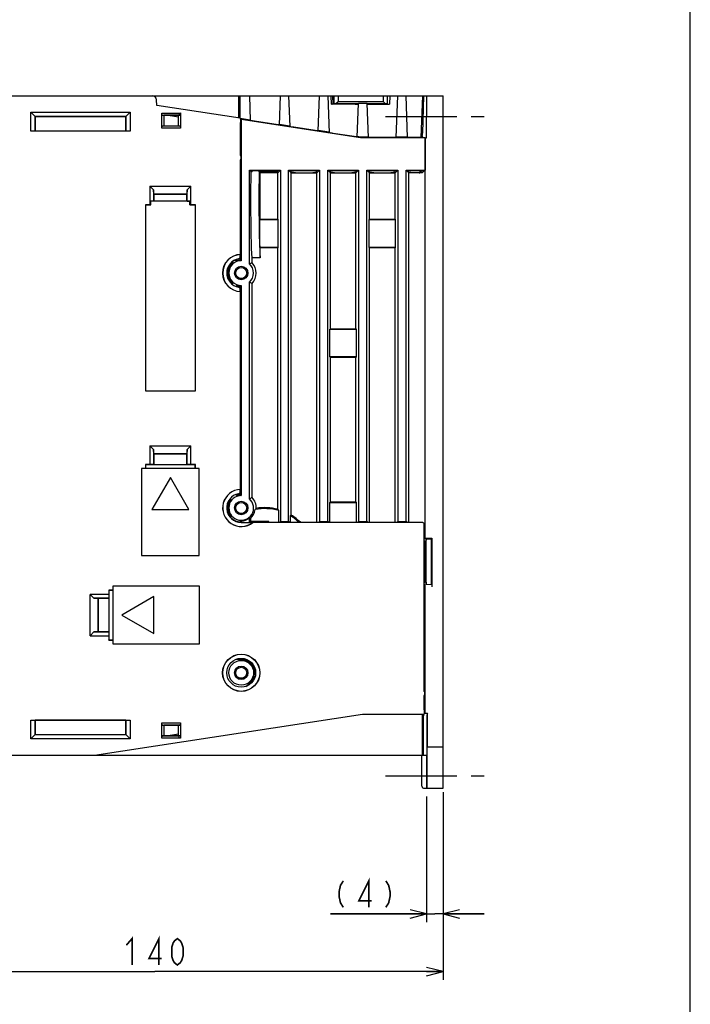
# Model space of a CAD drawing. Extents: x 0 to 840, y 0 to 594.
# Tile 19 of 21: x 677 to 840, y 220 to 458. Entities that reach past the tile are written whole.
import ezdxf

# ---------------------------------------------------------------- set-up
doc = ezdxf.new("R2010")
doc.units = 0
doc.header["$LTSCALE"] = 46.2
doc.linetypes.add('CENTER', pattern=[0.6, 0.375, -0.075, 0.075, -0.075])
doc.linetypes.add('HIDDEN', pattern=[0.2, 0.1, -0.1])
doc.layers.get('0').update_dxf_attribs({"linetype": 'CONTINUOUS'})
for name, color, linetype in [('ALL_AXIS', 7, 'CONTINUOUS'), ('ALL_DIM', 7, 'CONTINUOUS'), ('ALL_FEATURES', 7, 'CONTINUOUS'), ('DEFAULT_2', 8, 'HIDDEN')]:
    doc.layers.add(name, color=color, linetype=linetype)
doc.dimstyles.get("Standard").update_dxf_attribs({"dimtxt": 2.5, "dimasz": 2.5, "dimexe": 1.25, "dimexo": 0.625, "dimtad": 1, "dimcen": 2.5, "dimazin": 3, "dimtfac": 1, "dimtmove": 0, "dimatfit": 3})

# ---------------------------------------------------------------- blocks, each defined once
blk = doc.blocks.new('_OPEN')
at = {"color": 0, "linetype": 'BYBLOCK'}
for p, q in [((0, 0), (-1, 0.25)), ((-1, -0.25), (0, 0)), ((-1, 0), (0, 0))]:
    blk.add_line(p, q, dxfattribs=at)
blk = doc.blocks.new('*D0')
at = {"layer": 'ALL_DIM', "color": 2, "linetype": 'CONTINUOUS'}
for p, q in [((776, 270), (776, 239.5)), ((780, 271), (780, 239.5)), ((776, 241.5), (752.69, 241.5)), ((752.69, 241.5), (778, 241.5)), ((790, 241.5), (778, 241.5)), ((780, 241.5), (790, 241.5))]:
    blk.add_line(p, q, dxfattribs=at)
at = {"layer": 'ALL_DIM', "color": 2, "linetype": 'CONTINUOUS', "xscale": 4, "yscale": 4, "zscale": 4}
blk.add_blockref('_OPEN', (776, 241.5), dxfattribs=at)
at = {"layer": 'ALL_DIM', "color": 2, "linetype": 'CONTINUOUS', "xscale": 4, "yscale": 4, "zscale": 4, "rotation": 180}
blk.add_blockref('_OPEN', (780, 241.5), dxfattribs=at)
blk = doc.blocks.new('*D9')
at = {"layer": 'ALL_DIM', "color": 2, "linetype": 'CONTINUOUS'}
for p, q in [((640, 270.25), (640, 225.5)), ((780, 270.21), (780, 225.5)), ((640, 227.5), (710, 227.5)), ((780, 227.5), (710, 227.5))]:
    blk.add_line(p, q, dxfattribs=at)
at = {"layer": 'ALL_DIM', "color": 2, "linetype": 'CONTINUOUS', "xscale": 4, "yscale": 4, "zscale": 4, "rotation": 180}
blk.add_blockref('_OPEN', (640, 227.5), dxfattribs=at)
at = {"layer": 'ALL_DIM', "color": 2, "linetype": 'CONTINUOUS', "xscale": 4, "yscale": 4, "zscale": 4}
blk.add_blockref('_OPEN', (780, 227.5), dxfattribs=at)

msp = doc.modelspace()

# ---------------------------------------------------------------- linework, layer by layer
at = {"color": 7, "linetype": 'CONTINUOUS'}
msp.add_line((840, 0), (840, 594), dxfattribs=at)
msp.add_arc((733.29, 297.9), 3.4, 72.687, 77.91429, dxfattribs=at)
at = {"layer": 'ALL_AXIS', "color": 7, "linetype": 'CENTER'}
for p, q in [((766, 435), (790, 435)), ((766.031, 275), (790, 275))]:
    msp.add_line(p, q, dxfattribs=at)
at = {"layer": 'ALL_AXIS', "color": 7, "linetype": 'CONTINUOUS'}
msp.add_circle((731, 300), 3.5, dxfattribs=at)
at = {"layer": 'ALL_DIM', "color": 2, "linetype": 'CONTINUOUS', "const_width": 0.4}
for points in [[(755.781, 249.5), (755.093, 248.433), (754.749, 246.833), (754.749, 245.767), (755.093, 244.167), (755.781, 243.1)], [(761.973, 243.1), (761.973, 249.5), (759.565, 244.7), (762.661, 244.7)], [(766.101, 249.5), (766.789, 248.433), (767.133, 246.833), (767.133, 245.767), (766.789, 244.167), (766.101, 243.1)], [(703.12, 233.9), (704.496, 235.5), (704.496, 229.1)], [(711.032, 229.1), (711.032, 235.5), (708.624, 230.7), (711.72, 230.7)], [(715.504, 229.1), (714.816, 229.633), (714.472, 230.167), (714.128, 231.233), (714.128, 233.367), (714.472, 234.433), (714.816, 234.967), (715.504, 235.5), (716.192, 234.967), (716.536, 234.433), (716.88, 233.367), (716.88, 231.233), (716.536, 230.167), (716.192, 229.633), (715.504, 229.1)]]:
    msp.add_lwpolyline(points, dxfattribs=at)
at = {"layer": 'ALL_FEATURES', "color": 7, "linetype": 'CONTINUOUS'}
for p, q in [((641, 440), (730.416, 440)), ((730.422, 434.612), (730.416, 440)), ((730.417, 440), (776.087, 440)), ((730.626, 440), (730.633, 434.58)), ((733, 440), (733.21, 433.996)), ((740.253, 432.913), (740.5, 440)), ((742.5, 440), (742.761, 432.527)), ((749.702, 431.46), (750, 440)), ((752, 440), (752.312, 431.059)), ((752.89, 437.997), (752.82, 440)), ((753.3, 437.988), (753.23, 440)), ((753.483, 440), (753.483, 438.017)), ((754.5, 440), (754.5, 438.535)), ((765.5, 438.535), (765.5, 440)), ((766.517, 438.017), (766.517, 440)), ((767.07, 440), (767, 437.996)), ((768.647, 429.878), (769, 440)), ((771.353, 429.878), (771, 440)), ((774.977, 440), (774.635, 429.861)), ((775.276, 440), (774.97, 430.942)), ((776, 429.808), (776.089, 440)), ((776.089, 440), (780, 440)), ((780, 272), (780, 440)), ((710.481, 437.68), (710.434, 439.035)), ((730.765, 434.559), (710.481, 437.68)), ((730.525, 437.846), (730.418, 437.899)), ((730.418, 437.846), (730.525, 437.846)), ((730.525, 437.846), (730.525, 434.596)), ((752.893, 437.997), (753.069, 437.996)), ((758.689, 437.997), (753.069, 437.996)), ((753.483, 438.017), (753.461, 437.996)), ((753.991, 438.026), (753.483, 438.017)), ((754.5, 438.535), (753.991, 438.026)), ((759.431, 438.026), (753.991, 438.026)), ((765.5, 438.535), (754.5, 438.535)), ((759.151, 430.007), (759.435, 438.146)), ((761.565, 438.146), (759.435, 438.146)), ((761.853, 429.878), (761.565, 438.146)), ((766.009, 438.026), (761.569, 438.026)), ((766.009, 438.026), (765.5, 438.535)), ((766.517, 438.017), (766.009, 438.026)), ((766.539, 437.996), (766.517, 438.017)), ((679.965, 431.465), (679.965, 436.035)), ((679.965, 436.035), (681, 435)), ((679.965, 436.035), (704.035, 436.035)), ((680.983, 431.483), (680.983, 435.017)), ((680.983, 435.017), (703.017, 435.017)), ((681, 435), (681, 431.5)), ((703, 435), (681, 435)), ((703, 435), (704.035, 436.035)), ((703, 431.5), (703, 435)), ((703.017, 435.017), (703.017, 431.483)), ((704.035, 436.035), (704.035, 431.465)), ((711.7, 432.165), (711.7, 435.826)), ((711.832, 435.326), (711.7, 435.826)), ((711.7, 435.826), (715.953, 435.826)), ((711.832, 435.326), (716.168, 435.326)), ((711.832, 435.326), (712.236, 435.3)), ((712.236, 435.3), (712.236, 432.7)), ((715.764, 435.3), (712.236, 435.3)), ((715.764, 434.844), (712.797, 435.3)), ((716.168, 435.326), (715.764, 435.3)), ((715.764, 432.7), (715.764, 435.3)), ((715.953, 435.826), (716.299, 435.877)), ((715.953, 435.826), (715.953, 435.326)), ((716.3, 435.773), (716.3, 432.165)), ((711.7, 432.165), (711.834, 432.674)), ((711.834, 432.674), (712.236, 432.7)), ((716.166, 432.674), (711.834, 432.674)), ((712.236, 432.7), (715.764, 432.7)), ((716.166, 432.674), (715.764, 432.7)), ((716.166, 432.674), (716.3, 432.165)), ((733.205, 434.119), (730.777, 434.493)), ((731, 434.273), (730.783, 434.416)), ((730.8, 425.5), (730.8, 433.542)), ((731, 434.273), (731, 400)), ((759.986, 429.813), (731, 434.273)), ((739.516, 433.009), (734.215, 433.824)), ((742.757, 432.648), (740.257, 433.033)), ((680.983, 431.483), (679.965, 431.465)), ((704.035, 431.465), (679.965, 431.465)), ((680.983, 431.483), (681, 431.5)), ((681, 431.5), (703, 431.5)), ((703.017, 431.483), (703, 431.5)), ((704.035, 431.465), (703.017, 431.483)), ((716.3, 432.165), (711.7, 432.165)), ((748.965, 431.556), (743.766, 432.355)), ((752.308, 431.178), (749.706, 431.579)), ((758.415, 430.103), (753.318, 430.887)), ((760, 429.994), (759.155, 430.124)), ((760, 429.994), (759.986, 429.813)), ((775.65, 429.813), (759.986, 429.813)), ((761.849, 429.994), (760, 429.994)), ((767.905, 429.861), (762.853, 429.861)), ((771.349, 429.994), (768.651, 429.994)), ((775.2, 429.861), (774.971, 429.977)), ((775.65, 429.813), (775.65, 422)), ((775.65, 429.813), (775.66, 429.808)), ((775.66, 429.808), (776, 429.808)), ((775.66, 332.64), (775.66, 429.808)), ((730.8, 401.513), (730.8, 424.5)), ((730.8, 422.525), (730.825, 422.5)), ((730.825, 422.5), (730.8, 422.5)), ((730.825, 400.17), (730.825, 422.5)), ((733, 399.237), (733, 422)), ((733, 422), (740.5, 422)), ((733.413, 421.587), (733, 422)), ((733.643, 421.587), (733.413, 421.587)), ((733.643, 421.587), (733.633, 421.86)), ((734.632, 421.895), (738.868, 421.895)), ((735.363, 421.587), (735.358, 421.895)), ((735.363, 421.587), (735.6, 421.35)), ((735.425, 421.525), (735.413, 421.895)), ((738.855, 421.525), (735.425, 421.525)), ((735.6, 410.1), (735.6, 421.35)), ((739.85, 421.35), (735.6, 421.35)), ((740.5, 422), (739.85, 421.35)), ((739.85, 410.1), (739.85, 421.35)), ((739.856, 421.56), (739.867, 421.86)), ((740.5, 422), (740.5, 336.746)), ((742.5, 336.746), (742.5, 422)), ((742.5, 422), (750, 422)), ((743.15, 421.35), (742.5, 422)), ((743.15, 421.385), (743.133, 421.86)), ((743.15, 338.257), (743.15, 421.35)), ((743.15, 421.35), (749.35, 421.35)), ((744.132, 421.895), (748.368, 421.895)), ((750, 422), (749.349, 421.35)), ((749.35, 421.385), (749.367, 421.86)), ((749.35, 336.5), (749.35, 421.35)), ((750, 422), (750, 336.746)), ((752, 336.746), (752, 422)), ((752, 422), (759.5, 422)), ((752.65, 421.35), (752, 422)), ((752.65, 421.385), (752.633, 421.86)), ((752.65, 383.5), (752.65, 421.35)), ((752.65, 421.35), (758.85, 421.35)), ((753.632, 421.895), (757.868, 421.895)), ((759.5, 422), (758.849, 421.35)), ((758.85, 421.385), (758.867, 421.86)), ((758.85, 383.5), (758.85, 421.35)), ((759.5, 422), (759.5, 336.746)), ((761.5, 422), (769, 422)), ((761.5, 336.746), (761.5, 422)), ((762.15, 421.35), (761.5, 422)), ((762.15, 421.385), (762.133, 421.86)), ((762.15, 421.35), (768.35, 421.35)), ((762.15, 410.1), (762.15, 421.35)), ((763.132, 421.895), (767.368, 421.895)), ((769, 422), (768.349, 421.35)), ((768.35, 421.385), (768.367, 421.86)), ((768.35, 410.1), (768.35, 421.35)), ((769, 422), (769, 336.746)), ((771, 422), (775.65, 422)), ((771, 336.746), (771, 422)), ((771.65, 421.35), (771, 422)), ((771.65, 421.385), (771.633, 421.86)), ((774.195, 421.351), (771.65, 421.35)), ((771.65, 336.5), (771.65, 421.35)), ((772.632, 421.895), (774.912, 421.895)), ((774.195, 421.351), (774.35, 421.352)), ((774.367, 421.895), (774.348, 421.35)), ((774.35, 421.352), (774.912, 421.895)), ((775.65, 422), (775.034, 421.384)), ((708.8, 418.1), (708.8, 413.57)), ((708.8, 418.1), (718.8, 418.1)), ((708.8, 418.1), (709.728, 417.172)), ((717.872, 417.172), (718.8, 418.1)), ((718.8, 413.57), (718.8, 418.1)), ((709.764, 416.136), (709.728, 417.172)), ((709.728, 417.172), (709.728, 414.463)), ((709.764, 416.136), (717.836, 416.136)), ((709.764, 416.136), (709.8, 416.1)), ((709.8, 416.1), (709.8, 414.536)), ((717.8, 416.1), (709.8, 416.1)), ((717.836, 416.136), (717.8, 416.1)), ((717.8, 414.536), (717.8, 416.1)), ((717.872, 417.172), (717.836, 416.136)), ((717.872, 414.463), (717.872, 417.172)), ((707.73, 413.57), (707.73, 368.43)), ((708.8, 413.57), (707.73, 413.57)), ((707.73, 413.57), (707.741, 413.559)), ((707.741, 413.559), (707.741, 368.441)), ((707.741, 413.559), (709.1, 413.559)), ((709.1, 413.559), (708.8, 413.57)), ((709.728, 414.463), (709.1, 414.441)), ((709.1, 413.559), (709.1, 414.441)), ((718.5, 414.441), (709.1, 414.441)), ((709.728, 414.463), (709.8, 414.536)), ((709.8, 414.536), (717.8, 414.536)), ((717.8, 414.536), (717.872, 414.463)), ((717.872, 414.463), (718.5, 414.441)), ((718.5, 413.559), (718.5, 414.441)), ((718.8, 413.57), (718.5, 413.559)), ((718.5, 413.559), (719.859, 413.559)), ((719.87, 413.57), (718.8, 413.57)), ((719.87, 413.57), (719.859, 413.559)), ((719.859, 413.559), (719.859, 368.441)), ((719.87, 368.43), (719.87, 413.57)), ((735.6, 410.1), (735.478, 409.978)), ((735.478, 409.978), (739.973, 409.978)), ((735.478, 403.222), (735.478, 409.978)), ((735.6, 410.1), (739.85, 410.1)), ((739.85, 410.1), (739.973, 409.978)), ((739.973, 403.222), (739.973, 409.978)), ((762.15, 410.1), (762.027, 409.978)), ((762.027, 409.978), (768.473, 409.978)), ((762.027, 403.222), (762.027, 409.978)), ((762.15, 410.1), (768.35, 410.1)), ((768.35, 410.1), (768.473, 409.978)), ((768.473, 403.222), (768.473, 409.978)), ((730.783, 401.495), (730.8, 401.513)), ((730.783, 400.953), (730.783, 401.495)), ((739.973, 403.222), (735.478, 403.222)), ((735.6, 403.1), (735.478, 403.222)), ((739.85, 403.1), (735.6, 403.1)), ((735.6, 400.671), (735.6, 403.1)), ((739.85, 403.1), (739.973, 403.222)), ((739.85, 339.673), (739.85, 403.1)), ((768.473, 403.222), (762.027, 403.222)), ((762.15, 403.1), (762.027, 403.222)), ((768.35, 403.1), (762.15, 403.1)), ((762.15, 336.5), (762.15, 403.1)), ((768.35, 403.1), (768.473, 403.222)), ((768.35, 336.5), (768.35, 403.1)), ((728.953, 399.5), (728.528, 399.5)), ((728.868, 399.744), (728.828, 399.744)), ((729.5, 400.165), (729.5, 400.135)), ((729.8, 400.297), (729.8, 399.94)), ((735.6, 400.671), (733.65, 400.671)), ((733.65, 399.51), (733.65, 400.671)), ((728.528, 394.5), (728.953, 394.5)), ((733, 342.237), (733, 394.763)), ((733.65, 342.51), (733.65, 394.49)), ((730, 393.987), (730, 393.646)), ((730.783, 392.505), (730.783, 393.047)), ((730.783, 392.505), (730.8, 392.487)), ((730.8, 344.513), (730.8, 392.487)), ((730.825, 343.17), (730.825, 393.83)), ((731, 394), (731, 343)), ((752.65, 383.5), (752.492, 383.343)), ((752.492, 383.343), (759.008, 383.343)), ((752.492, 376.657), (752.492, 383.343)), ((752.65, 383.5), (758.85, 383.5)), ((758.85, 383.5), (759.008, 383.343)), ((759.008, 376.657), (759.008, 383.343)), ((759.008, 376.657), (752.492, 376.657)), ((752.65, 376.5), (752.492, 376.657)), ((758.85, 376.5), (752.65, 376.5)), ((752.65, 341.5), (752.65, 376.5)), ((758.85, 376.5), (759.008, 376.657)), ((758.85, 341.5), (758.85, 376.5)), ((707.73, 368.43), (707.741, 368.441)), ((707.73, 368.43), (719.87, 368.43)), ((707.741, 368.441), (719.859, 368.441)), ((719.87, 368.43), (719.859, 368.441)), ((708.8, 355.1), (718.8, 355.1)), ((708.8, 355.1), (709.728, 354.172)), ((708.8, 355.1), (708.8, 350.57)), ((709.764, 353.136), (709.728, 354.172)), ((709.728, 354.172), (709.728, 350.537)), ((717.872, 354.172), (717.836, 353.136)), ((717.872, 354.172), (718.8, 355.1)), ((717.872, 350.537), (717.872, 354.172)), ((718.8, 350.57), (718.8, 355.1)), ((709.764, 353.136), (717.836, 353.136)), ((709.764, 353.136), (709.8, 353.1)), ((717.8, 353.1), (709.8, 353.1)), ((709.8, 353.1), (709.8, 350.535)), ((717.836, 353.136), (717.8, 353.1)), ((717.8, 350.535), (717.8, 353.1)), ((720.8, 349.6), (706.8, 349.6)), ((706.8, 349.6), (706.8, 328.5)), ((708.8, 350.57), (707.73, 350.57)), ((707.73, 350.57), (707.8, 350.5)), ((707.73, 350.57), (707.73, 349.6)), ((709.765, 350.5), (707.8, 350.5)), ((707.8, 350.5), (707.8, 349.6)), ((709.728, 350.537), (708.8, 350.57)), ((709.728, 350.537), (709.765, 350.5)), ((709.765, 350.5), (709.8, 350.535)), ((709.8, 350.535), (717.8, 350.535)), ((717.835, 350.5), (717.8, 350.535)), ((717.872, 350.537), (717.835, 350.5)), ((719.8, 350.5), (717.835, 350.5)), ((718.8, 350.57), (717.872, 350.537)), ((719.87, 350.57), (718.8, 350.57)), ((719.87, 350.57), (719.8, 350.5)), ((719.8, 349.6), (719.8, 350.5)), ((719.87, 349.6), (719.87, 350.57)), ((720.8, 328.5), (720.8, 349.6)), ((713.8, 347.394), (709.3, 339.6)), ((718.3, 339.6), (713.8, 347.394)), ((730.783, 344.495), (730.8, 344.513)), ((730.783, 343.953), (730.783, 344.495)), ((728.462, 342), (728.108, 342)), ((730, 343.355), (730, 343.013)), ((709.3, 339.6), (718.3, 339.6)), ((740.095, 336.5), (740.095, 339.352)), ((752.65, 341.5), (752.492, 341.343)), ((752.492, 341.343), (759.008, 341.343)), ((752.492, 336.5), (752.492, 341.343)), ((752.65, 341.5), (758.85, 341.5)), ((758.85, 341.5), (759.008, 341.343)), ((759.008, 336.5), (759.008, 341.343)), ((728.115, 338), (728.462, 338)), ((733, 336.5), (733, 337.548)), ((733.241, 337.436), (733.241, 336.741)), ((743.15, 338.257), (742.905, 338.12)), ((742.905, 338.12), (742.905, 336.5)), ((730.759, 336.603), (730.759, 336.506)), ((731, 336.835), (731, 336.483)), ((731, 336.483), (733.807, 336.483)), ((733, 336.5), (733.241, 336.741)), ((774.9, 336.5), (733, 336.5)), ((737.741, 336.741), (733.241, 336.741)), ((733.807, 336.483), (733.856, 336.5)), ((737.5, 336.5), (737.741, 336.741)), ((737.741, 336.5), (737.741, 336.741)), ((740.5, 336.746), (740.336, 336.5)), ((740.5, 336.746), (742.5, 336.746)), ((742.5, 336.746), (742.664, 336.5)), ((750, 336.746), (749.836, 336.5)), ((750, 336.746), (752, 336.746)), ((752, 336.746), (752.164, 336.5)), ((759.5, 336.746), (759.336, 336.5)), ((759.5, 336.746), (761.5, 336.746)), ((761.5, 336.746), (761.664, 336.5)), ((769, 336.746), (768.836, 336.5)), ((769, 336.746), (771, 336.746)), ((771, 336.746), (771.164, 336.5)), ((775.4, 295.5), (775.4, 336)), ((775.4, 332.51), (775.66, 332.64)), ((775.66, 332.64), (777.3, 332.64)), ((775.839, 332.439), (775.926, 332.526)), ((775.891, 332.491), (775.891, 332.491)), ((775.9, 322.008), (775.9, 332.148)), ((775.926, 332.526), (777.202, 332.542)), ((775.926, 321.474), (775.926, 332.526)), ((777.202, 332.542), (777.3, 332.64)), ((777.202, 321.458), (777.202, 332.542)), ((777.3, 332.64), (777.3, 320.869)), ((775.4, 332.05), (775.697, 331.605)), ((775.697, 331.605), (775.9, 331.605)), ((775.697, 322.395), (775.697, 331.605)), ((706.8, 328.5), (720.8, 328.5)), ((720.9, 321), (699.8, 321)), ((699.8, 321), (699.8, 307)), ((720.9, 307), (720.9, 321)), ((775.697, 322.395), (775.4, 321.95)), ((775.643, 321.369), (775.4, 321.49)), ((775.66, 290.192), (775.66, 320.869)), ((775.9, 322.395), (775.697, 322.395)), ((775.83, 322.395), (775.83, 321.769)), ((775.83, 321.769), (775.832, 321.66)), ((775.839, 321.561), (775.926, 321.474)), ((775.894, 321.531), (775.891, 321.509)), ((775.891, 321.509), (775.891, 321.509)), ((775.926, 321.474), (777.202, 321.458)), ((777.202, 321.458), (777.291, 321.369)), ((698.83, 319), (694.3, 319)), ((695.228, 318.072), (694.3, 319)), ((694.3, 309), (694.3, 319)), ((698.863, 318.072), (695.228, 318.072)), ((695.228, 318.072), (696.264, 318.036)), ((696.264, 318.036), (696.3, 318)), ((696.264, 309.964), (696.264, 318.036)), ((698.865, 318), (696.3, 318)), ((696.3, 318), (696.3, 310)), ((699.8, 320.07), (698.83, 320.07)), ((698.83, 320.07), (698.9, 320)), ((698.83, 320.07), (698.83, 319)), ((698.83, 319), (698.863, 318.072)), ((698.863, 318.072), (698.9, 318.035)), ((698.9, 318.035), (698.865, 318)), ((698.865, 318), (698.865, 310)), ((699.8, 320), (698.9, 320)), ((698.9, 320), (698.9, 318.035)), ((709.8, 318.5), (702.006, 314)), ((709.8, 309.5), (709.8, 318.5)), ((702.006, 314), (709.8, 309.5)), ((694.3, 309), (695.228, 309.928)), ((694.3, 309), (698.83, 309)), ((696.264, 309.964), (695.228, 309.928)), ((695.228, 309.928), (698.863, 309.928)), ((696.264, 309.964), (696.3, 310)), ((696.3, 310), (698.865, 310)), ((698.863, 309.928), (698.83, 309)), ((698.83, 309), (698.83, 307.93)), ((698.863, 309.928), (698.9, 309.965)), ((698.9, 309.965), (698.865, 310)), ((698.9, 309.965), (698.9, 308)), ((698.83, 307.93), (698.9, 308)), ((698.83, 307.93), (699.8, 307.93)), ((698.9, 308), (699.8, 308)), ((699.8, 307), (720.9, 307)), ((731, 303.25), (729.715, 303.25)), ((732.113, 296.698), (733.079, 297.502)), ((775.4, 291), (775.4, 294.5)), ((695.4, 280), (760.4, 290)), ((760.4, 290), (775.365, 290)), ((775.016, 280), (775.028, 290)), ((775.66, 290.192), (775.375, 290.05)), ((775.66, 290.192), (776.183, 290.192)), ((776.088, 289.273), (776.087, 281)), ((776.183, 290.192), (776.096, 290.017)), ((776.183, 282.741), (776.183, 290.192)), ((679.965, 288.535), (704.035, 288.535)), ((679.965, 288.535), (680.983, 288.517)), ((679.965, 283.965), (679.965, 288.535)), ((680.983, 288.517), (681, 288.5)), ((680.983, 284.983), (680.983, 288.517)), ((703, 288.5), (681, 288.5)), ((681, 288.5), (681, 285)), ((703.017, 288.517), (703, 288.5)), ((703, 285), (703, 288.5)), ((703.017, 288.517), (704.035, 288.535)), ((703.017, 288.517), (703.017, 284.983)), ((704.035, 288.535), (704.035, 283.965)), ((711.7, 287.835), (716.3, 287.835)), ((711.834, 287.326), (711.7, 287.835)), ((711.7, 284.174), (711.7, 287.835)), ((711.834, 287.326), (716.166, 287.326)), ((711.834, 287.326), (712.236, 287.3)), ((715.764, 287.3), (712.236, 287.3)), ((712.236, 287.3), (712.236, 284.7)), ((716.166, 287.326), (715.764, 287.3)), ((715.764, 284.7), (715.764, 287.3)), ((716.3, 287.835), (716.166, 287.326)), ((716.3, 287.835), (716.3, 284.227)), ((775.276, 281), (775.276, 289.017)), ((679.965, 283.965), (681, 285)), ((703.017, 284.983), (680.983, 284.983)), ((681, 285), (703, 285)), ((703, 285), (704.035, 283.965)), ((711.7, 284.174), (711.832, 284.674)), ((711.832, 284.674), (712.236, 284.7)), ((715.953, 284.674), (711.832, 284.674)), ((712.236, 284.7), (715.764, 284.7)), ((712.797, 284.7), (715.764, 285.156)), ((716.168, 284.674), (715.764, 284.7)), ((716.168, 284.674), (715.953, 284.674)), ((715.953, 284.174), (715.953, 284.674)), ((775.158, 285.921), (775.166, 285.568)), ((775.174, 285.022), (775.175, 282.645)), ((776.118, 272.741), (776.118, 285.52)), ((776.162, 282.222), (776.161, 285.52)), ((704.035, 283.965), (679.965, 283.965)), ((715.953, 284.174), (711.7, 284.174)), ((716.299, 284.123), (715.953, 284.174)), ((775.018, 282.1), (775.066, 282.1)), ((775.066, 282.1), (775.157, 282.146)), ((775.066, 280), (775.066, 282.1)), ((776.162, 282.222), (776.163, 282.084)), ((776.175, 282), (780, 282)), ((640, 280), (695.4, 280)), ((695.498, 280), (776.079, 280)), ((774.86, 272.5), (774.86, 280)), ((776, 280), (776, 272)), ((776.074, 275.52), (776.074, 272.5)), ((776.03, 272.222), (776.03, 272.402)), ((776.074, 272.5), (776.075, 272.222)), ((775.361, 272), (780, 272)), ((776.029, 272.084), (776.03, 272.222)), ((776.075, 272.222), (776.076, 272.084))]:
    msp.add_line(p, q, dxfattribs=at)
for points in [[(758.689, 437.997), (758.931, 437.999), (759.138, 438.001), (759.297, 438.005), (759.396, 438.009), (759.431, 438.014)], [(761.569, 438.014), (761.604, 438.009), (761.703, 438.005), (761.862, 438.001), (762.069, 437.999), (762.311, 437.997), (767, 437.996)], [(716.299, 435.877), (716.233, 435.596), (716.168, 435.326)], [(716.3, 435.773), (716.3, 435.825), (716.299, 435.877)], [(730.765, 434.559), (730.774, 434.524), (730.782, 434.423), (730.79, 434.261), (730.795, 434.051), (730.799, 433.805), (730.8, 433.542)], [(734.215, 433.824), (733.952, 433.865), (733.708, 433.904), (733.501, 433.939), (733.342, 433.967), (733.243, 433.986), (733.21, 433.996)], [(740.253, 432.913), (740.219, 432.914), (740.12, 432.925), (739.962, 432.945), (739.756, 432.974), (739.516, 433.009)], [(743.766, 432.355), (743.503, 432.396), (743.26, 432.435), (743.052, 432.47), (742.894, 432.498), (742.795, 432.518), (742.761, 432.527)], [(749.702, 431.46), (749.668, 431.461), (749.569, 431.472), (749.412, 431.492), (749.206, 431.521), (748.965, 431.556)], [(753.318, 430.887), (753.055, 430.928), (752.811, 430.967), (752.603, 431.002), (752.445, 431.03), (752.346, 431.049), (752.312, 431.059)], [(759.151, 430.007), (759.117, 430.008), (759.019, 430.019), (758.861, 430.039), (758.655, 430.068), (758.415, 430.103)], [(774.971, 429.977), (774.964, 430.014), (774.959, 430.111), (774.957, 430.264), (774.959, 430.462), (774.963, 430.693), (774.97, 430.942)], [(762.853, 429.861), (762.595, 429.861), (762.353, 429.863), (762.146, 429.866), (761.988, 429.869), (761.888, 429.874), (761.853, 429.878)], [(768.647, 429.878), (768.612, 429.874), (768.512, 429.869), (768.354, 429.866), (768.147, 429.863), (767.905, 429.861)], [(775.2, 429.861), (772.095, 429.861), (771.853, 429.863), (771.646, 429.866), (771.488, 429.869), (771.388, 429.874), (771.353, 429.878)], [(730.8, 424.5), (730.909, 424.648), (730.977, 424.818), (731, 425), (730.977, 425.182), (730.909, 425.352), (730.8, 425.5)], [(733.65, 400.671), (733.588, 401.708), (733.532, 402.965), (733.483, 404.422), (733.44, 406.052), (733.405, 407.828), (733.379, 409.719), (733.362, 411.692), (733.353, 413.714), (733.354, 415.749), (733.365, 417.763), (733.384, 419.72), (733.413, 421.587)], [(733.633, 421.86), (733.667, 421.869), (733.767, 421.878), (733.926, 421.885), (734.132, 421.891), (734.373, 421.894), (734.632, 421.895)], [(735.363, 421.587), (735.335, 419.72), (735.315, 417.762), (735.305, 415.749), (735.304, 413.713), (735.312, 411.692), (735.33, 409.719), (735.356, 407.828), (735.391, 406.052), (735.433, 404.421), (735.483, 402.965), (735.539, 401.707), (735.6, 400.671)], [(739.856, 421.56), (739.822, 421.551), (739.722, 421.543), (739.563, 421.535), (739.356, 421.53), (739.114, 421.526), (738.855, 421.525)], [(738.868, 421.895), (739.127, 421.894), (739.368, 421.891), (739.574, 421.885), (739.733, 421.878), (739.833, 421.869), (739.867, 421.86)], [(743.133, 421.86), (743.167, 421.869), (743.267, 421.878), (743.426, 421.885), (743.632, 421.891), (743.873, 421.894), (744.132, 421.895)], [(744.151, 421.35), (743.892, 421.352), (743.651, 421.355), (743.443, 421.361), (743.284, 421.368), (743.184, 421.376), (743.15, 421.385)], [(749.35, 421.385), (749.316, 421.376), (749.216, 421.368), (749.057, 421.361), (748.849, 421.355), (748.608, 421.352), (748.349, 421.35)], [(748.368, 421.895), (748.627, 421.894), (748.868, 421.891), (749.074, 421.885), (749.233, 421.878), (749.333, 421.869), (749.367, 421.86)], [(752.633, 421.86), (752.667, 421.869), (752.767, 421.878), (752.926, 421.885), (753.132, 421.891), (753.373, 421.894), (753.632, 421.895)], [(753.651, 421.35), (753.392, 421.352), (753.151, 421.355), (752.943, 421.361), (752.784, 421.368), (752.684, 421.376), (752.65, 421.385)], [(758.85, 421.385), (758.816, 421.376), (758.716, 421.368), (758.557, 421.361), (758.349, 421.355), (758.108, 421.352), (757.849, 421.35)], [(757.868, 421.895), (758.127, 421.894), (758.368, 421.891), (758.574, 421.885), (758.733, 421.878), (758.833, 421.869), (758.867, 421.86)], [(762.133, 421.86), (762.167, 421.869), (762.267, 421.878), (762.426, 421.885), (762.632, 421.891), (762.873, 421.894), (763.132, 421.895)], [(763.151, 421.35), (762.892, 421.352), (762.651, 421.355), (762.443, 421.361), (762.284, 421.368), (762.184, 421.376), (762.15, 421.385)], [(768.35, 421.385), (768.316, 421.376), (768.216, 421.368), (768.057, 421.361), (767.849, 421.355), (767.608, 421.352), (767.349, 421.35)], [(767.368, 421.895), (767.627, 421.894), (767.868, 421.891), (768.074, 421.885), (768.233, 421.878), (768.333, 421.869), (768.367, 421.86)], [(771.633, 421.86), (771.667, 421.869), (771.767, 421.878), (771.926, 421.885), (772.132, 421.891), (772.373, 421.894), (772.632, 421.895)], [(772.651, 421.35), (772.392, 421.352), (772.151, 421.355), (771.943, 421.361), (771.784, 421.368), (771.684, 421.376), (771.65, 421.385)], [(774.35, 421.352), (774.569, 421.356), (774.757, 421.361), (774.902, 421.368), (774.996, 421.376), (775.034, 421.384)], [(728.868, 399.744), (728.896, 399.663), (728.953, 399.5)], [(729.5, 400.135), (729.601, 400.071), (729.701, 400.005), (729.8, 399.94)], [(730.372, 400.461), (730.504, 400.504), (730.618, 400.582), (730.707, 400.688), (730.763, 400.815), (730.783, 400.953)], [(730.825, 400.17), (730.884, 400.114), (730.942, 400.058), (731, 400)], [(733.65, 399.51), (733.429, 399.421), (733.213, 399.33), (733, 399.237)], [(728.859, 394.23), (728.88, 394.291), (728.916, 394.396), (728.953, 394.5)], [(733.65, 394.49), (733.429, 394.579), (733.213, 394.67), (733, 394.763)], [(729.662, 393.752), (729.755, 393.814), (729.878, 393.9), (730, 393.987)], [(730.783, 393.047), (730.763, 393.185), (730.707, 393.312), (730.618, 393.418), (730.504, 393.496), (730.372, 393.539)], [(730.825, 393.83), (730.884, 393.886), (730.942, 393.942), (731, 394)], [(728.335, 342.269), (728.363, 342.209), (728.413, 342.104), (728.462, 342)], [(729.662, 343.248), (729.755, 343.186), (729.878, 343.1), (730, 343.013)], [(730.372, 343.461), (730.504, 343.504), (730.618, 343.582), (730.707, 343.688), (730.763, 343.815), (730.783, 343.953)], [(730.825, 343.17), (730.884, 343.114), (730.942, 343.058), (731, 343)], [(733.65, 342.51), (733.429, 342.421), (733.213, 342.33), (733, 342.237)], [(734.648, 339.892), (734.561, 339.792), (734.472, 339.693), (734.381, 339.593)], [(739.85, 339.673), (739.933, 339.566), (740.014, 339.459), (740.095, 339.352)], [(728.387, 337.842), (728.437, 337.948), (728.462, 338)], [(728.387, 337.842), (728.398, 337.823), (728.436, 337.771), (728.504, 337.691), (728.598, 337.589), (728.721, 337.47), (728.87, 337.343)], [(733.241, 337.436), (733.16, 337.473), (733.08, 337.51), (733, 337.548)], [(730.759, 336.603), (730.84, 336.679), (730.921, 336.757), (731, 336.835)], [(775.4, 336), (775.376, 336.155), (775.305, 336.294), (775.194, 336.405), (775.055, 336.476), (774.9, 336.5)], [(775.832, 332.34), (775.83, 332.231), (775.83, 331.605)], [(775.839, 332.439), (775.834, 332.412), (775.832, 332.34)], [(775.891, 332.491), (775.894, 332.469), (775.896, 332.399)], [(775.896, 332.399), (775.898, 332.288), (775.9, 332.148)], [(775.66, 320.869), (775.659, 321.022), (775.657, 321.16), (775.653, 321.27), (775.648, 321.342), (775.643, 321.369)], [(775.832, 321.66), (775.834, 321.588), (775.839, 321.561)], [(775.9, 322.008), (775.9, 321.852), (775.898, 321.712), (775.896, 321.601), (775.894, 321.531)], [(777.291, 321.369), (777.294, 321.342), (777.296, 321.27), (777.298, 321.16), (777.3, 321.022)], [(775.4, 294.5), (775.509, 294.648), (775.577, 294.818), (775.6, 295), (775.577, 295.182), (775.509, 295.352), (775.4, 295.5)], [(775.276, 289.017), (775.277, 289.273), (775.28, 289.512), (775.286, 289.718), (775.293, 289.877), (775.301, 289.979), (775.306, 290)], [(775.4, 291), (775.399, 290.741), (775.395, 290.5), (775.39, 290.293), (775.383, 290.134), (775.374, 290.034), (775.365, 290)], [(776.096, 290.017), (776.094, 289.979), (776.092, 289.877), (776.09, 289.718), (776.088, 289.273)], [(776.14, 287.5), (776.137, 287.486), (776.133, 287.378), (776.129, 287.165), (776.125, 286.858), (776.122, 286.469), (776.12, 286.017), (776.118, 285.52)], [(776.161, 285.52), (776.16, 286.017), (776.157, 286.469), (776.154, 286.858), (776.151, 287.165), (776.146, 287.378), (776.142, 287.486), (776.14, 287.5)], [(716.168, 284.674), (716.233, 284.404), (716.299, 284.123)], [(775.166, 285.568), (775.172, 285.217), (775.174, 285.022)], [(716.3, 284.227), (716.3, 284.175), (716.299, 284.123)], [(775.175, 282.645), (775.174, 282.493), (775.171, 282.354), (775.168, 282.244), (775.163, 282.172), (775.157, 282.146)], [(776.163, 282.084), (776.164, 282.038), (776.165, 282.01), (776.166, 282)], [(776.175, 282), (776.177, 282.034), (776.179, 282.134), (776.181, 282.293), (776.183, 282.741)], [(775.241, 280), (775.25, 280.034), (775.258, 280.134), (775.266, 280.293), (775.271, 280.5), (775.275, 280.741), (775.276, 281)], [(776.087, 281), (776.086, 280.5), (776.085, 280.293), (776.083, 280.134), (776.081, 280.034), (776.079, 280)], [(776.052, 277.5), (776.05, 277.486), (776.046, 277.378), (776.041, 277.165), (776.038, 276.858), (776.035, 276.469), (776.032, 276.017), (776.031, 275.52), (776.03, 272.402)], [(776.074, 275.52), (776.072, 276.017), (776.07, 276.469), (776.067, 276.858), (776.063, 277.165), (776.059, 277.378), (776.055, 277.486), (776.052, 277.5)], [(774.86, 272.5), (774.885, 272.346), (774.956, 272.206), (775.066, 272.096), (775.206, 272.024), (775.361, 272)], [(776.109, 272), (776.111, 272.034), (776.113, 272.134), (776.115, 272.293), (776.118, 272.741)], [(776.026, 272), (776.027, 272.01), (776.028, 272.038), (776.029, 272.084)], [(776.076, 272.084), (776.077, 272.038), (776.078, 272.01), (776.079, 272)]]:
    msp.add_lwpolyline(points, dxfattribs=at)
for centre, radius in [((731, 397), 1.637), ((731, 397), 1.337), ((731, 340), 1.637), ((731, 340), 1.337), ((731, 300), 4.517), ((731, 300), 4.5), ((731, 300), 3.013), ((731, 300), 1.637), ((731, 300), 1.337)]:
    msp.add_circle(centre, radius, dxfattribs=at)
for centre, radius, start, end in [((709.434, 439), 1, 2, 90), ((731, 397), 4.517, 92.53747, 267.46253), ((731, 397), 4.5, 92.76987, 267.23013), ((731, 397), 3.517, 100.28376, 259.71624), ((731, 397), 3.231, 129.30671, 230.69329), ((731, 397), 3, 90, 270), ((731, 397), 3.475, 115.57531, 127.84453), ((731, 397), 3.175, 93.1524, 112.20636), ((731, 397), 3, 311.80223, 48.19777), ((731, 397), 3.65, 316.54357, 43.45643), ((731, 397), 3.175, 251.64203, 266.8476), ((731, 340), 4.517, 92.53747, 309.21567), ((731, 340), 4.5, 92.76987, 308.58738), ((731, 340), 3.517, 100.28376, 270), ((731, 340), 3.231, 141.75592, 218.24408), ((731, 340), 3, 90, 48.19777), ((731, 340), 3.175, 93.1524, 108.35797), ((731, 340), 3.65, 358.30192, 43.45643), ((731, 340), 3.406, 311.14972, 353.12943), ((736.75, 327.9), 11.93, 73.71741, 101.453), ((736.75, 327.9), 12.175, 75.24613, 99.9403), ((731, 340), 3.406, 231.29058, 265.94276), ((731, 340), 3.165, 270, 309.19718), ((736.75, 327.9), 11.93, 46.22261, 58.94062), ((736.75, 327.9), 12.175, 45.00738, 58.28829), ((731, 300), 3.25, 309.77839, 90)]:
    msp.add_arc(centre, radius, start, end, dxfattribs=at)
at = {"layer": 'DEFAULT_2', "color": 8, "linetype": 'HIDDEN'}
for centre in [(731, 397), (731, 340), (731, 300)]:
    msp.add_circle(centre, 1.5, dxfattribs=at)

# ---------------------------------------------------------------- dimensions: what is measured, and where the dimension line sits
at = {"layer": 'ALL_DIM', "color": 2, "linetype": 'CONTINUOUS'}
dim = msp.add_linear_dim(base=(780, 227.5), p1=(640, 271.253), p2=(780, 271.214), dimstyle='Standard', dxfattribs=at)
dim.commit()
dim.dimension.update_dxf_attribs({"geometry": '*D9', "text_midpoint": (701.744, 227.5), "dimtype": 128})
dim = msp.add_linear_dim(base=(776, 241.5), p1=(780, 272), p2=(776, 271), angle=180, dimstyle='Standard', dxfattribs=at)
dim.commit()
dim.dimension.update_dxf_attribs({"geometry": '*D0', "text_midpoint": (752.685, 241.5), "dimtype": 128})

doc.saveas('drawing.dxf')
